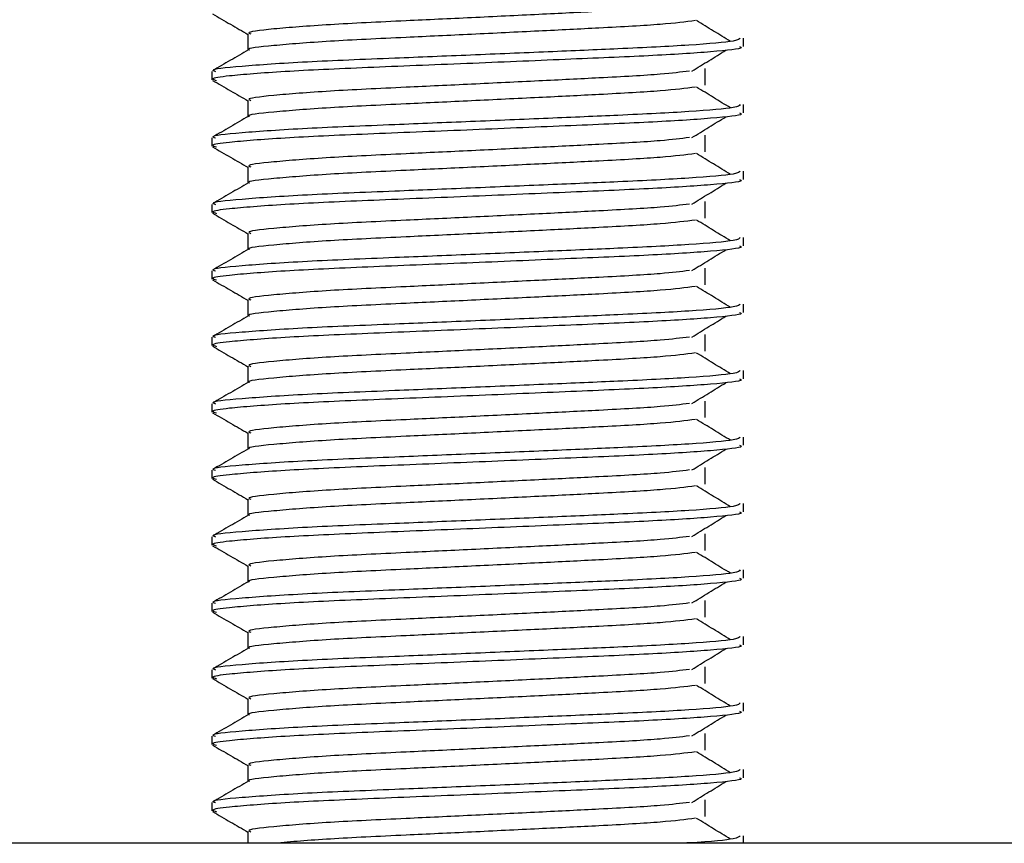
# Model space of a CAD drawing. Header units: millimetres. Extents: x 0 to 420, y 0 to 297.
# Tile 58 of 80: x 308.3 to 309.78, y 201.83 to 203.07. Entities that reach past the tile are written whole.
import ezdxf

# ---------------------------------------------------------------- set-up
doc = ezdxf.new("R2010")
doc.units = ezdxf.units.MM

msp = doc.modelspace()

# ---------------------------------------------------------------- linework, layer by layer
at = {"color": 7, "linetype": 'Continuous', "lineweight": 25}
for p, q in [((308.64478, 203.0482), (308.64478, 203.02372)), ((309.39066, 203.02937), (309.39066, 203.04185)), ((308.59066, 202.99184), (308.59066, 202.97935)), ((309.33308, 202.97097), (309.33308, 202.99597)), ((308.64478, 202.9482), (308.64478, 202.92372)), ((309.39066, 202.92937), (309.39066, 202.94185)), ((308.59066, 202.89184), (308.59066, 202.87935)), ((309.33308, 202.87097), (309.33308, 202.89597)), ((308.64478, 202.8482), (308.64478, 202.82372)), ((309.39066, 202.82937), (309.39066, 202.84185)), ((309.33308, 202.77097), (309.33308, 202.79597)), ((308.59066, 202.79184), (308.59066, 202.77935)), ((308.64478, 202.7482), (308.64478, 202.72372)), ((309.39066, 202.72937), (309.39066, 202.74185)), ((308.59066, 202.69184), (308.59066, 202.67935)), ((309.33308, 202.67097), (309.33308, 202.69597)), ((308.64478, 202.6482), (308.64478, 202.62372)), ((309.39066, 202.62937), (309.39066, 202.64185)), ((308.59066, 202.59184), (308.59066, 202.57935)), ((309.33308, 202.57097), (309.33308, 202.59597)), ((308.64478, 202.5482), (308.64478, 202.52372)), ((309.39066, 202.52937), (309.39066, 202.54185)), ((308.59066, 202.49184), (308.59066, 202.47935)), ((309.33308, 202.47097), (309.33308, 202.49597)), ((308.64478, 202.4482), (308.64478, 202.42372)), ((309.39066, 202.42937), (309.39066, 202.44185)), ((309.33308, 202.37097), (309.33308, 202.39597)), ((308.59066, 202.39184), (308.59066, 202.37935)), ((308.64478, 202.3482), (308.64478, 202.32372)), ((309.39066, 202.32937), (309.39066, 202.34185)), ((308.59066, 202.29184), (308.59066, 202.27935)), ((309.33308, 202.27097), (309.33308, 202.29597)), ((308.64478, 202.2482), (308.64478, 202.22372)), ((309.39066, 202.22937), (309.39066, 202.24185)), ((308.59066, 202.19184), (308.59066, 202.17935)), ((309.33308, 202.17097), (309.33308, 202.19597)), ((308.64478, 202.1482), (308.64478, 202.12372)), ((309.39066, 202.12937), (309.39066, 202.14185)), ((308.59066, 202.09184), (308.59066, 202.07935)), ((309.33308, 202.07097), (309.33308, 202.09597)), ((308.64478, 202.0482), (308.64478, 202.02372)), ((309.39066, 202.02937), (309.39066, 202.04185)), ((309.33308, 201.97097), (309.33308, 201.99597)), ((308.59066, 201.99184), (308.59066, 201.97935)), ((308.64478, 201.9482), (308.64478, 201.92372)), ((309.39066, 201.92937), (309.39066, 201.94185)), ((308.59066, 201.89184), (308.59066, 201.87935)), ((309.33308, 201.87097), (309.33308, 201.89597)), ((308.64478, 201.8482), (308.64478, 201.8307)), ((311.24066, 201.8307), (306.01566, 201.8307)), ((309.39066, 201.8307), (309.39066, 201.84185))]:
    msp.add_line(p, q, dxfattribs=at)
for points, knots in [([(309.30939, 203.09227), (309.29666, 203.09067), (309.26777, 203.08703), (309.18295, 203.08241), (309.08318, 203.07749), (308.9819, 203.07256), (308.87162, 203.06736), (308.76141, 203.06226), (308.67934, 203.05555), (308.64102, 203.05111), (308.64808, 203.04861), (308.64946, 203.04812)], [0, 0, 0, 0, 0.1028652, 0.233268, 0.3371731, 0.4438505, 0.5487917, 0.6853047, 0.8274414, 0.9661113, 1, 1, 1, 1]), ([(308.59161, 203.07836), (308.60065, 203.07313), (308.61838, 203.06287), (308.6361, 203.05261), (308.64478, 203.04758)], [0, 0, 0, 0, 0.5102373, 1, 1, 1, 1]), ([(309.31865, 203.06826), (309.30346, 203.06632), (309.27237, 203.06234), (309.18313, 203.05741), (309.08314, 203.05249), (308.9819, 203.04756), (308.87167, 203.04236), (308.76116, 203.03726), (308.68032, 203.03055), (308.64195, 203.02647), (308.64688, 203.02434), (308.64717, 203.02422)], [0, 0, 0, 0, 0.1249493, 0.2558292, 0.3601144, 0.4671821, 0.5725071, 0.7095196, 0.8521762, 0.9913534, 1, 1, 1, 1]), ([(309.37124, 203.03693), (309.36274, 203.04215), (309.34573, 203.05259), (309.32868, 203.06302), (309.32016, 203.06824)], [0, 0, 0, 0, 0.50001003, 1, 1, 1, 1]), ([(309.38587, 203.04185), (309.3848, 203.04043), (309.38227, 203.0371), (309.31569, 203.0312), (309.21404, 203.02616), (309.09742, 203.02124), (308.98059, 203.01631), (308.85297, 203.01111), (308.72555, 203.00601), (308.63059, 202.9993), (308.58627, 202.99485), (308.5945, 202.99234), (308.59615, 202.99184)], [0, 0, 0, 0, 0.08848308, 0.20787331, 0.32292323, 0.41459405, 0.50870798, 0.60129187, 0.72173315, 0.84713038, 0.96947255, 1, 1, 1, 1]), ([(308.64567, 203.02423), (308.63663, 203.019), (308.61854, 203.00853), (308.60046, 202.99807), (308.59141, 202.99283)], [0, 0, 0, 0, 0.4999318, 1, 1, 1, 1]), ([(309.38476, 203.02937), (309.38634, 203.02874), (309.39263, 203.02624), (309.34756, 203.02124), (309.25494, 203.01527), (309.12344, 203.0099), (308.97276, 203.00341), (308.82155, 202.99752), (308.69214, 202.99163), (308.61753, 202.98547), (308.58683, 202.98136), (308.59475, 202.97908), (308.59759, 202.97826)], [0, 0, 0, 0, 0.0392666, 0.1562284, 0.2718014, 0.3845301, 0.5018235, 0.621601, 0.7409455, 0.8637639, 0.9510971, 1, 1, 1, 1]), ([(309.31325, 202.99225), (309.32175, 202.99747), (309.33876, 203.00791), (309.35581, 203.01835), (309.36433, 203.02357)], [0, 0, 0, 0, 0.4999887, 1, 1, 1, 1]), ([(309.30939, 202.99227), (309.29666, 202.99067), (309.26777, 202.98703), (309.18295, 202.98241), (309.08318, 202.97749), (308.9819, 202.97256), (308.87162, 202.96736), (308.76141, 202.96226), (308.67934, 202.95555), (308.64102, 202.95111), (308.64808, 202.94861), (308.64946, 202.94812)], [0, 0, 0, 0, 0.1028652, 0.233268, 0.3371731, 0.4438505, 0.5487917, 0.6853047, 0.8274414, 0.9661113, 1, 1, 1, 1]), ([(308.59161, 202.97836), (308.60065, 202.97313), (308.61838, 202.96287), (308.6361, 202.95261), (308.64478, 202.94758)], [0, 0, 0, 0, 0.5102373, 1, 1, 1, 1]), ([(309.31865, 202.96826), (309.30346, 202.96632), (309.27237, 202.96234), (309.18313, 202.95741), (309.08314, 202.95249), (308.9819, 202.94756), (308.87167, 202.94236), (308.76116, 202.93726), (308.68032, 202.93055), (308.64195, 202.92647), (308.64688, 202.92434), (308.64717, 202.92422)], [0, 0, 0, 0, 0.1249493, 0.2558292, 0.3601144, 0.4671821, 0.5725071, 0.7095196, 0.8521762, 0.9913534, 1, 1, 1, 1]), ([(309.37124, 202.93693), (309.36274, 202.94215), (309.34573, 202.95259), (309.32868, 202.96302), (309.32016, 202.96824)], [0, 0, 0, 0, 0.50001, 1, 1, 1, 1]), ([(309.38587, 202.94185), (309.3848, 202.94043), (309.38227, 202.9371), (309.31569, 202.9312), (309.21404, 202.92616), (309.09742, 202.92124), (308.98059, 202.91631), (308.85297, 202.91111), (308.72555, 202.90601), (308.63059, 202.8993), (308.58627, 202.89485), (308.5945, 202.89234), (308.59615, 202.89184)], [0, 0, 0, 0, 0.08848308, 0.20787331, 0.32292323, 0.41459405, 0.50870798, 0.60129187, 0.72173315, 0.84713038, 0.96947255, 1, 1, 1, 1]), ([(309.38476, 202.92937), (309.38634, 202.92874), (309.39263, 202.92624), (309.34756, 202.92124), (309.25494, 202.91527), (309.12344, 202.9099), (308.97276, 202.90341), (308.82155, 202.89752), (308.69214, 202.89163), (308.61753, 202.88547), (308.58683, 202.88136), (308.59475, 202.87908), (308.59759, 202.87826)], [0, 0, 0, 0, 0.0392666, 0.1562284, 0.2718014, 0.3845301, 0.5018235, 0.621601, 0.7409455, 0.8637639, 0.9510971, 1, 1, 1, 1]), ([(308.64567, 202.92423), (308.63663, 202.919), (308.61854, 202.90853), (308.60046, 202.89807), (308.59141, 202.89283)], [0, 0, 0, 0, 0.49993182, 1, 1, 1, 1]), ([(309.31325, 202.89225), (309.32175, 202.89747), (309.33876, 202.90791), (309.35581, 202.91835), (309.36433, 202.92357)], [0, 0, 0, 0, 0.4999887, 1, 1, 1, 1]), ([(309.30939, 202.89227), (309.29666, 202.89067), (309.26777, 202.88703), (309.18295, 202.88241), (309.08318, 202.87749), (308.9819, 202.87256), (308.87162, 202.86736), (308.76141, 202.86226), (308.67934, 202.85555), (308.64102, 202.85111), (308.64808, 202.84861), (308.64946, 202.84812)], [0, 0, 0, 0, 0.1028652, 0.233268, 0.3371731, 0.4438505, 0.5487917, 0.6853047, 0.8274414, 0.9661113, 1, 1, 1, 1]), ([(308.59161, 202.87836), (308.60065, 202.87313), (308.61838, 202.86287), (308.6361, 202.85261), (308.64478, 202.84758)], [0, 0, 0, 0, 0.5102373, 1, 1, 1, 1]), ([(309.31865, 202.86826), (309.30346, 202.86632), (309.27237, 202.86234), (309.18313, 202.85741), (309.08314, 202.85249), (308.9819, 202.84756), (308.87167, 202.84236), (308.76116, 202.83726), (308.68032, 202.83055), (308.64195, 202.82647), (308.64688, 202.82434), (308.64717, 202.82422)], [0, 0, 0, 0, 0.1249493, 0.2558292, 0.3601144, 0.4671821, 0.5725071, 0.7095196, 0.8521762, 0.9913534, 1, 1, 1, 1]), ([(309.37124, 202.83693), (309.36274, 202.84215), (309.34573, 202.85259), (309.32868, 202.86302), (309.32016, 202.86824)], [0, 0, 0, 0, 0.50001, 1, 1, 1, 1]), ([(309.38587, 202.84185), (309.3848, 202.84043), (309.38227, 202.8371), (309.31569, 202.8312), (309.21404, 202.82616), (309.09742, 202.82124), (308.98059, 202.81631), (308.85297, 202.81111), (308.72555, 202.80601), (308.63059, 202.7993), (308.58627, 202.79485), (308.5945, 202.79234), (308.59615, 202.79184)], [0, 0, 0, 0, 0.08848308, 0.20787331, 0.32292323, 0.41459405, 0.50870798, 0.60129187, 0.72173315, 0.84713038, 0.96947255, 1, 1, 1, 1]), ([(308.64567, 202.82423), (308.63663, 202.819), (308.61854, 202.80853), (308.60046, 202.79807), (308.59141, 202.79283)], [0, 0, 0, 0, 0.4999318, 1, 1, 1, 1]), ([(309.38476, 202.82937), (309.38634, 202.82874), (309.39263, 202.82624), (309.34756, 202.82124), (309.25494, 202.81527), (309.12344, 202.8099), (308.97276, 202.80341), (308.82155, 202.79752), (308.69214, 202.79163), (308.61753, 202.78547), (308.58683, 202.78136), (308.59475, 202.77908), (308.59759, 202.77826)], [0, 0, 0, 0, 0.0392666, 0.1562284, 0.2718014, 0.3845301, 0.5018235, 0.621601, 0.7409455, 0.8637639, 0.9510971, 1, 1, 1, 1]), ([(309.31325, 202.79225), (309.32175, 202.79747), (309.33876, 202.80791), (309.35581, 202.81835), (309.36433, 202.82357)], [0, 0, 0, 0, 0.4999887, 1, 1, 1, 1]), ([(308.59161, 202.77836), (308.60065, 202.77313), (308.61838, 202.76287), (308.6361, 202.75261), (308.64478, 202.74758)], [0, 0, 0, 0, 0.5102373, 1, 1, 1, 1]), ([(309.30939, 202.79227), (309.29666, 202.79067), (309.26777, 202.78703), (309.18295, 202.78241), (309.08318, 202.77749), (308.9819, 202.77256), (308.87162, 202.76736), (308.76141, 202.76226), (308.67934, 202.75555), (308.64102, 202.75111), (308.64808, 202.74861), (308.64946, 202.74812)], [0, 0, 0, 0, 0.1028652, 0.233268, 0.3371731, 0.4438505, 0.5487917, 0.6853047, 0.8274414, 0.9661113, 1, 1, 1, 1]), ([(309.31865, 202.76826), (309.30346, 202.76632), (309.27237, 202.76234), (309.18313, 202.75741), (309.08314, 202.75249), (308.9819, 202.74756), (308.87167, 202.74236), (308.76116, 202.73726), (308.68032, 202.73055), (308.64195, 202.72647), (308.64688, 202.72434), (308.64717, 202.72422)], [0, 0, 0, 0, 0.1249493, 0.2558292, 0.3601144, 0.4671821, 0.5725071, 0.7095196, 0.8521762, 0.9913534, 1, 1, 1, 1]), ([(309.37124, 202.73693), (309.36274, 202.74215), (309.34573, 202.75259), (309.32868, 202.76302), (309.32016, 202.76824)], [0, 0, 0, 0, 0.50001, 1, 1, 1, 1]), ([(309.38587, 202.74185), (309.3848, 202.74043), (309.38227, 202.7371), (309.31569, 202.7312), (309.21404, 202.72616), (309.09742, 202.72124), (308.98059, 202.71631), (308.85297, 202.71111), (308.72555, 202.70601), (308.63059, 202.6993), (308.58627, 202.69485), (308.5945, 202.69234), (308.59615, 202.69184)], [0, 0, 0, 0, 0.0884831, 0.2078733, 0.3229232, 0.4145941, 0.508708, 0.6012919, 0.7217331, 0.8471304, 0.9694726, 1, 1, 1, 1]), ([(308.64567, 202.72423), (308.63663, 202.719), (308.61854, 202.70853), (308.60046, 202.69807), (308.59141, 202.69283)], [0, 0, 0, 0, 0.4999318, 1, 1, 1, 1]), ([(309.38476, 202.72937), (309.38634, 202.72874), (309.39263, 202.72624), (309.34756, 202.72124), (309.25494, 202.71527), (309.12344, 202.7099), (308.97276, 202.70341), (308.82155, 202.69752), (308.69214, 202.69163), (308.61753, 202.68547), (308.58683, 202.68136), (308.59475, 202.67908), (308.59759, 202.67826)], [0, 0, 0, 0, 0.03926664, 0.15622844, 0.27180144, 0.38453008, 0.50182349, 0.62160097, 0.74094547, 0.86376393, 0.95109714, 1, 1, 1, 1]), ([(309.31325, 202.69225), (309.32175, 202.69747), (309.33876, 202.70791), (309.35581, 202.71835), (309.36433, 202.72357)], [0, 0, 0, 0, 0.4999887, 1, 1, 1, 1]), ([(309.30939, 202.69227), (309.29666, 202.69067), (309.26777, 202.68703), (309.18295, 202.68241), (309.08318, 202.67749), (308.9819, 202.67256), (308.87162, 202.66736), (308.76141, 202.66226), (308.67934, 202.65555), (308.64102, 202.65111), (308.64808, 202.64861), (308.64946, 202.64812)], [0, 0, 0, 0, 0.1028652, 0.233268, 0.3371731, 0.4438505, 0.5487917, 0.6853047, 0.8274414, 0.9661113, 1, 1, 1, 1]), ([(308.59161, 202.67836), (308.60065, 202.67313), (308.61838, 202.66287), (308.6361, 202.65261), (308.64478, 202.64758)], [0, 0, 0, 0, 0.5102373, 1, 1, 1, 1]), ([(309.31865, 202.66826), (309.30346, 202.66632), (309.27237, 202.66234), (309.18313, 202.65741), (309.08314, 202.65249), (308.9819, 202.64756), (308.87167, 202.64236), (308.76116, 202.63726), (308.68032, 202.63055), (308.64195, 202.62647), (308.64688, 202.62434), (308.64717, 202.62422)], [0, 0, 0, 0, 0.1249493, 0.2558292, 0.3601144, 0.4671821, 0.5725071, 0.7095196, 0.8521762, 0.9913534, 1, 1, 1, 1]), ([(309.37124, 202.63693), (309.36274, 202.64215), (309.34573, 202.65259), (309.32868, 202.66302), (309.32016, 202.66824)], [0, 0, 0, 0, 0.50001, 1, 1, 1, 1]), ([(309.38587, 202.64185), (309.3848, 202.64043), (309.38227, 202.6371), (309.31569, 202.6312), (309.21404, 202.62616), (309.09742, 202.62124), (308.98059, 202.61631), (308.85297, 202.61111), (308.72555, 202.60601), (308.63059, 202.5993), (308.58627, 202.59485), (308.5945, 202.59234), (308.59615, 202.59184)], [0, 0, 0, 0, 0.0884831, 0.2078733, 0.3229232, 0.4145941, 0.508708, 0.6012919, 0.7217331, 0.8471304, 0.9694726, 1, 1, 1, 1]), ([(308.64567, 202.62423), (308.63663, 202.619), (308.61854, 202.60853), (308.60046, 202.59807), (308.59141, 202.59283)], [0, 0, 0, 0, 0.4999318, 1, 1, 1, 1]), ([(309.38476, 202.62937), (309.38634, 202.62874), (309.39263, 202.62624), (309.34756, 202.62124), (309.25494, 202.61527), (309.12344, 202.6099), (308.97276, 202.60341), (308.82155, 202.59752), (308.69214, 202.59163), (308.61753, 202.58547), (308.58683, 202.58136), (308.59475, 202.57908), (308.59759, 202.57826)], [0, 0, 0, 0, 0.0392666, 0.1562284, 0.2718014, 0.3845301, 0.5018235, 0.621601, 0.7409455, 0.8637639, 0.9510971, 1, 1, 1, 1]), ([(309.31325, 202.59225), (309.32175, 202.59747), (309.33876, 202.60791), (309.35581, 202.61835), (309.36433, 202.62357)], [0, 0, 0, 0, 0.49998865, 1, 1, 1, 1]), ([(309.30939, 202.59227), (309.29666, 202.59067), (309.26777, 202.58703), (309.18295, 202.58241), (309.08318, 202.57749), (308.9819, 202.57256), (308.87162, 202.56736), (308.76141, 202.56226), (308.67934, 202.55555), (308.64102, 202.55111), (308.64808, 202.54861), (308.64946, 202.54812)], [0, 0, 0, 0, 0.1028652, 0.233268, 0.3371731, 0.4438505, 0.5487917, 0.6853047, 0.8274414, 0.9661113, 1, 1, 1, 1]), ([(308.59161, 202.57836), (308.60065, 202.57313), (308.61838, 202.56287), (308.6361, 202.55261), (308.64478, 202.54758)], [0, 0, 0, 0, 0.5102373, 1, 1, 1, 1]), ([(309.31865, 202.56826), (309.30346, 202.56632), (309.27237, 202.56234), (309.18313, 202.55741), (309.08314, 202.55249), (308.9819, 202.54756), (308.87167, 202.54236), (308.76116, 202.53726), (308.68032, 202.53055), (308.64195, 202.52647), (308.64688, 202.52434), (308.64717, 202.52422)], [0, 0, 0, 0, 0.1249493, 0.2558292, 0.3601144, 0.4671821, 0.5725071, 0.7095196, 0.8521762, 0.9913534, 1, 1, 1, 1]), ([(309.37124, 202.53693), (309.36274, 202.54215), (309.34573, 202.55259), (309.32868, 202.56302), (309.32016, 202.56824)], [0, 0, 0, 0, 0.50001, 1, 1, 1, 1]), ([(309.38587, 202.54185), (309.3848, 202.54043), (309.38227, 202.5371), (309.31569, 202.5312), (309.21404, 202.52616), (309.09742, 202.52124), (308.98059, 202.51631), (308.85297, 202.51111), (308.72555, 202.50601), (308.63059, 202.4993), (308.58627, 202.49485), (308.5945, 202.49234), (308.59615, 202.49184)], [0, 0, 0, 0, 0.0884831, 0.2078733, 0.3229232, 0.4145941, 0.508708, 0.6012919, 0.7217331, 0.8471304, 0.9694726, 1, 1, 1, 1]), ([(309.38476, 202.52937), (309.38634, 202.52874), (309.39263, 202.52624), (309.34756, 202.52124), (309.25494, 202.51527), (309.12344, 202.5099), (308.97276, 202.50341), (308.82155, 202.49752), (308.69214, 202.49163), (308.61753, 202.48547), (308.58683, 202.48136), (308.59475, 202.47908), (308.59759, 202.47826)], [0, 0, 0, 0, 0.03926664, 0.15622844, 0.27180144, 0.38453008, 0.50182349, 0.62160097, 0.74094547, 0.86376393, 0.95109714, 1, 1, 1, 1]), ([(308.64567, 202.52423), (308.63663, 202.519), (308.61854, 202.50853), (308.60046, 202.49807), (308.59141, 202.49283)], [0, 0, 0, 0, 0.4999318, 1, 1, 1, 1]), ([(309.31325, 202.49225), (309.32175, 202.49747), (309.33876, 202.50791), (309.35581, 202.51835), (309.36433, 202.52357)], [0, 0, 0, 0, 0.4999887, 1, 1, 1, 1]), ([(309.30939, 202.49227), (309.29666, 202.49067), (309.26777, 202.48703), (309.18295, 202.48241), (309.08318, 202.47749), (308.9819, 202.47256), (308.87162, 202.46736), (308.76141, 202.46226), (308.67934, 202.45555), (308.64102, 202.45111), (308.64808, 202.44861), (308.64946, 202.44812)], [0, 0, 0, 0, 0.1028652, 0.233268, 0.3371731, 0.4438505, 0.5487917, 0.6853047, 0.8274414, 0.9661113, 1, 1, 1, 1]), ([(308.59161, 202.47836), (308.60065, 202.47313), (308.61838, 202.46287), (308.6361, 202.45261), (308.64478, 202.44758)], [0, 0, 0, 0, 0.5102373, 1, 1, 1, 1]), ([(309.31865, 202.46826), (309.30346, 202.46632), (309.27237, 202.46234), (309.18313, 202.45741), (309.08314, 202.45249), (308.9819, 202.44756), (308.87167, 202.44236), (308.76116, 202.43726), (308.68032, 202.43055), (308.64195, 202.42647), (308.64688, 202.42434), (308.64717, 202.42422)], [0, 0, 0, 0, 0.1249493, 0.2558292, 0.3601144, 0.4671821, 0.5725071, 0.7095196, 0.8521762, 0.9913534, 1, 1, 1, 1]), ([(309.37124, 202.43693), (309.36274, 202.44215), (309.34573, 202.45259), (309.32868, 202.46302), (309.32016, 202.46824)], [0, 0, 0, 0, 0.50001, 1, 1, 1, 1]), ([(309.38587, 202.44185), (309.3848, 202.44043), (309.38227, 202.4371), (309.31569, 202.4312), (309.21404, 202.42616), (309.09742, 202.42124), (308.98059, 202.41631), (308.85297, 202.41111), (308.72555, 202.40601), (308.63059, 202.3993), (308.58627, 202.39485), (308.5945, 202.39234), (308.59615, 202.39184)], [0, 0, 0, 0, 0.0884831, 0.2078733, 0.3229232, 0.4145941, 0.508708, 0.6012919, 0.7217331, 0.8471304, 0.9694726, 1, 1, 1, 1]), ([(308.64567, 202.42423), (308.63663, 202.419), (308.61854, 202.40853), (308.60046, 202.39807), (308.59141, 202.39283)], [0, 0, 0, 0, 0.4999318, 1, 1, 1, 1]), ([(309.38476, 202.42937), (309.38634, 202.42874), (309.39263, 202.42624), (309.34756, 202.42124), (309.25494, 202.41527), (309.12344, 202.4099), (308.97276, 202.40341), (308.82155, 202.39752), (308.69214, 202.39163), (308.61753, 202.38547), (308.58683, 202.38136), (308.59475, 202.37908), (308.59759, 202.37826)], [0, 0, 0, 0, 0.0392666, 0.1562284, 0.2718014, 0.3845301, 0.5018235, 0.621601, 0.7409455, 0.8637639, 0.9510971, 1, 1, 1, 1]), ([(309.31325, 202.39225), (309.32175, 202.39747), (309.33876, 202.40791), (309.35581, 202.41835), (309.36433, 202.42357)], [0, 0, 0, 0, 0.4999887, 1, 1, 1, 1]), ([(308.59161, 202.37836), (308.60065, 202.37313), (308.61838, 202.36287), (308.6361, 202.35261), (308.64478, 202.34758)], [0, 0, 0, 0, 0.5102373, 1, 1, 1, 1]), ([(309.30939, 202.39227), (309.29666, 202.39067), (309.26777, 202.38703), (309.18295, 202.38241), (309.08318, 202.37749), (308.9819, 202.37256), (308.87162, 202.36736), (308.76141, 202.36226), (308.67934, 202.35555), (308.64102, 202.35111), (308.64808, 202.34861), (308.64946, 202.34812)], [0, 0, 0, 0, 0.1028652, 0.233268, 0.3371731, 0.4438505, 0.5487917, 0.6853047, 0.8274414, 0.9661113, 1, 1, 1, 1]), ([(309.31865, 202.36826), (309.30346, 202.36632), (309.27237, 202.36234), (309.18313, 202.35741), (309.08314, 202.35249), (308.9819, 202.34756), (308.87167, 202.34236), (308.76116, 202.33726), (308.68032, 202.33055), (308.64195, 202.32647), (308.64688, 202.32434), (308.64717, 202.32422)], [0, 0, 0, 0, 0.1249493, 0.2558292, 0.3601144, 0.4671821, 0.5725071, 0.7095196, 0.8521762, 0.9913534, 1, 1, 1, 1]), ([(309.37124, 202.33693), (309.36274, 202.34215), (309.34573, 202.35259), (309.32868, 202.36302), (309.32016, 202.36824)], [0, 0, 0, 0, 0.50001, 1, 1, 1, 1]), ([(309.38587, 202.34185), (309.3848, 202.34043), (309.38227, 202.3371), (309.31569, 202.3312), (309.21404, 202.32616), (309.09742, 202.32124), (308.98059, 202.31631), (308.85297, 202.31111), (308.72555, 202.30601), (308.63059, 202.2993), (308.58627, 202.29485), (308.5945, 202.29234), (308.59615, 202.29184)], [0, 0, 0, 0, 0.0884831, 0.2078733, 0.3229232, 0.4145941, 0.508708, 0.6012919, 0.7217331, 0.8471304, 0.9694726, 1, 1, 1, 1]), ([(308.64567, 202.32423), (308.63663, 202.319), (308.61854, 202.30853), (308.60046, 202.29807), (308.59141, 202.29283)], [0, 0, 0, 0, 0.4999318, 1, 1, 1, 1]), ([(309.38476, 202.32937), (309.38634, 202.32874), (309.39263, 202.32624), (309.34756, 202.32124), (309.25494, 202.31527), (309.12344, 202.3099), (308.97276, 202.30341), (308.82155, 202.29752), (308.69214, 202.29163), (308.61753, 202.28547), (308.58683, 202.28136), (308.59475, 202.27908), (308.59759, 202.27826)], [0, 0, 0, 0, 0.03926664, 0.15622844, 0.27180144, 0.38453008, 0.50182349, 0.62160097, 0.74094547, 0.86376393, 0.95109714, 1, 1, 1, 1]), ([(309.31325, 202.29225), (309.32175, 202.29747), (309.33876, 202.30791), (309.35581, 202.31835), (309.36433, 202.32357)], [0, 0, 0, 0, 0.4999887, 1, 1, 1, 1]), ([(309.30939, 202.29227), (309.29666, 202.29067), (309.26777, 202.28703), (309.18295, 202.28241), (309.08318, 202.27749), (308.9819, 202.27256), (308.87162, 202.26736), (308.76141, 202.26226), (308.67934, 202.25555), (308.64102, 202.25111), (308.64808, 202.24861), (308.64946, 202.24812)], [0, 0, 0, 0, 0.1028652, 0.233268, 0.3371731, 0.4438505, 0.5487917, 0.6853047, 0.8274414, 0.9661113, 1, 1, 1, 1]), ([(308.59161, 202.27836), (308.60065, 202.27313), (308.61838, 202.26287), (308.6361, 202.25261), (308.64478, 202.24758)], [0, 0, 0, 0, 0.5102373, 1, 1, 1, 1]), ([(309.31865, 202.26826), (309.30346, 202.26632), (309.27237, 202.26234), (309.18313, 202.25741), (309.08314, 202.25249), (308.9819, 202.24756), (308.87167, 202.24236), (308.76116, 202.23726), (308.68032, 202.23055), (308.64195, 202.22647), (308.64688, 202.22434), (308.64717, 202.22422)], [0, 0, 0, 0, 0.1249493, 0.2558292, 0.3601144, 0.4671821, 0.5725071, 0.7095196, 0.8521762, 0.9913534, 1, 1, 1, 1]), ([(309.37124, 202.23693), (309.36274, 202.24215), (309.34573, 202.25259), (309.32868, 202.26302), (309.32016, 202.26824)], [0, 0, 0, 0, 0.50001, 1, 1, 1, 1]), ([(309.38587, 202.24185), (309.3848, 202.24043), (309.38227, 202.2371), (309.31569, 202.2312), (309.21404, 202.22616), (309.09742, 202.22124), (308.98059, 202.21631), (308.85297, 202.21111), (308.72555, 202.20601), (308.63059, 202.1993), (308.58627, 202.19485), (308.5945, 202.19234), (308.59615, 202.19184)], [0, 0, 0, 0, 0.0884831, 0.2078733, 0.3229232, 0.4145941, 0.508708, 0.6012919, 0.7217331, 0.8471304, 0.9694726, 1, 1, 1, 1]), ([(308.64567, 202.22423), (308.63663, 202.219), (308.61854, 202.20853), (308.60046, 202.19807), (308.59141, 202.19283)], [0, 0, 0, 0, 0.4999318, 1, 1, 1, 1]), ([(309.38476, 202.22937), (309.38634, 202.22874), (309.39263, 202.22624), (309.34756, 202.22124), (309.25494, 202.21527), (309.12344, 202.2099), (308.97276, 202.20341), (308.82155, 202.19752), (308.69214, 202.19163), (308.61753, 202.18547), (308.58683, 202.18136), (308.59475, 202.17908), (308.59759, 202.17826)], [0, 0, 0, 0, 0.0392666, 0.1562284, 0.2718014, 0.3845301, 0.5018235, 0.621601, 0.7409455, 0.8637639, 0.9510971, 1, 1, 1, 1]), ([(309.31325, 202.19225), (309.32175, 202.19747), (309.33876, 202.20791), (309.35581, 202.21835), (309.36433, 202.22357)], [0, 0, 0, 0, 0.4999887, 1, 1, 1, 1]), ([(309.30939, 202.19227), (309.29666, 202.19067), (309.26777, 202.18703), (309.18295, 202.18241), (309.08318, 202.17749), (308.9819, 202.17256), (308.87162, 202.16736), (308.76141, 202.16226), (308.67934, 202.15555), (308.64102, 202.15111), (308.64808, 202.14861), (308.64946, 202.14812)], [0, 0, 0, 0, 0.1028652, 0.233268, 0.3371731, 0.4438505, 0.5487917, 0.6853047, 0.8274414, 0.9661113, 1, 1, 1, 1]), ([(308.59161, 202.17836), (308.60065, 202.17313), (308.61838, 202.16287), (308.6361, 202.15261), (308.64478, 202.14758)], [0, 0, 0, 0, 0.5102373, 1, 1, 1, 1]), ([(309.31865, 202.16826), (309.30346, 202.16632), (309.27237, 202.16234), (309.18313, 202.15741), (309.08314, 202.15249), (308.9819, 202.14756), (308.87167, 202.14236), (308.76116, 202.13726), (308.68032, 202.13055), (308.64195, 202.12647), (308.64688, 202.12434), (308.64717, 202.12422)], [0, 0, 0, 0, 0.1249493, 0.2558292, 0.3601144, 0.4671821, 0.5725071, 0.7095196, 0.8521762, 0.9913534, 1, 1, 1, 1]), ([(309.37124, 202.13693), (309.36274, 202.14215), (309.34573, 202.15259), (309.32868, 202.16302), (309.32016, 202.16824)], [0, 0, 0, 0, 0.50001003, 1, 1, 1, 1]), ([(309.38587, 202.14185), (309.3848, 202.14043), (309.38227, 202.1371), (309.31569, 202.1312), (309.21404, 202.12616), (309.09742, 202.12124), (308.98059, 202.11631), (308.85297, 202.11111), (308.72555, 202.10601), (308.63059, 202.0993), (308.58627, 202.09485), (308.5945, 202.09234), (308.59615, 202.09184)], [0, 0, 0, 0, 0.0884831, 0.2078733, 0.3229232, 0.4145941, 0.508708, 0.6012919, 0.7217331, 0.8471304, 0.9694726, 1, 1, 1, 1]), ([(309.38476, 202.12937), (309.38634, 202.12874), (309.39263, 202.12624), (309.34756, 202.12124), (309.25494, 202.11527), (309.12344, 202.1099), (308.97276, 202.10341), (308.82155, 202.09752), (308.69214, 202.09163), (308.61753, 202.08547), (308.58683, 202.08136), (308.59475, 202.07908), (308.59759, 202.07826)], [0, 0, 0, 0, 0.0392666, 0.1562284, 0.2718014, 0.3845301, 0.5018235, 0.621601, 0.7409455, 0.8637639, 0.9510971, 1, 1, 1, 1]), ([(308.64567, 202.12423), (308.63663, 202.119), (308.61854, 202.10853), (308.60046, 202.09807), (308.59141, 202.09283)], [0, 0, 0, 0, 0.4999318, 1, 1, 1, 1]), ([(309.31325, 202.09225), (309.32175, 202.09747), (309.33876, 202.10791), (309.35581, 202.11835), (309.36433, 202.12357)], [0, 0, 0, 0, 0.4999887, 1, 1, 1, 1]), ([(309.30939, 202.09227), (309.29666, 202.09067), (309.26777, 202.08703), (309.18295, 202.08241), (309.08318, 202.07749), (308.9819, 202.07256), (308.87162, 202.06736), (308.76141, 202.06226), (308.67934, 202.05555), (308.64102, 202.05111), (308.64808, 202.04861), (308.64946, 202.04812)], [0, 0, 0, 0, 0.1028652, 0.233268, 0.3371731, 0.4438505, 0.5487917, 0.6853047, 0.8274414, 0.9661113, 1, 1, 1, 1]), ([(308.59161, 202.07836), (308.60065, 202.07313), (308.61838, 202.06287), (308.6361, 202.05261), (308.64478, 202.04758)], [0, 0, 0, 0, 0.51023729, 1, 1, 1, 1]), ([(309.31865, 202.06826), (309.30346, 202.06632), (309.27237, 202.06234), (309.18313, 202.05741), (309.08314, 202.05249), (308.9819, 202.04756), (308.87167, 202.04236), (308.76116, 202.03726), (308.68032, 202.03055), (308.64195, 202.02647), (308.64688, 202.02434), (308.64717, 202.02422)], [0, 0, 0, 0, 0.1249493, 0.2558292, 0.3601144, 0.4671821, 0.5725071, 0.7095196, 0.8521762, 0.9913534, 1, 1, 1, 1]), ([(309.37124, 202.03693), (309.36274, 202.04215), (309.34573, 202.05259), (309.32868, 202.06302), (309.32016, 202.06824)], [0, 0, 0, 0, 0.50001, 1, 1, 1, 1]), ([(309.38587, 202.04185), (309.3848, 202.04043), (309.38227, 202.0371), (309.31569, 202.0312), (309.21404, 202.02616), (309.09742, 202.02124), (308.98059, 202.01631), (308.85297, 202.01111), (308.72555, 202.00601), (308.63059, 201.9993), (308.58627, 201.99485), (308.5945, 201.99234), (308.59615, 201.99184)], [0, 0, 0, 0, 0.0884831, 0.2078733, 0.3229232, 0.4145941, 0.508708, 0.6012919, 0.7217331, 0.8471304, 0.9694726, 1, 1, 1, 1]), ([(308.64567, 202.02423), (308.63663, 202.019), (308.61854, 202.00853), (308.60046, 201.99807), (308.59141, 201.99283)], [0, 0, 0, 0, 0.4999318, 1, 1, 1, 1]), ([(309.38476, 202.02937), (309.38634, 202.02874), (309.39263, 202.02624), (309.34756, 202.02124), (309.25494, 202.01527), (309.12344, 202.0099), (308.97276, 202.00341), (308.82155, 201.99752), (308.69214, 201.99163), (308.61753, 201.98547), (308.58683, 201.98136), (308.59475, 201.97908), (308.59759, 201.97826)], [0, 0, 0, 0, 0.0392666, 0.1562284, 0.2718014, 0.3845301, 0.5018235, 0.621601, 0.7409455, 0.8637639, 0.9510971, 1, 1, 1, 1]), ([(309.31325, 201.99225), (309.32175, 201.99747), (309.33876, 202.00791), (309.35581, 202.01835), (309.36433, 202.02357)], [0, 0, 0, 0, 0.4999887, 1, 1, 1, 1]), ([(308.59161, 201.97836), (308.60065, 201.97313), (308.61838, 201.96287), (308.6361, 201.95261), (308.64478, 201.94758)], [0, 0, 0, 0, 0.5102373, 1, 1, 1, 1]), ([(309.30939, 201.99227), (309.29666, 201.99067), (309.26777, 201.98703), (309.18295, 201.98241), (309.08318, 201.97749), (308.9819, 201.97256), (308.87162, 201.96736), (308.76141, 201.96226), (308.67934, 201.95555), (308.64102, 201.95111), (308.64808, 201.94861), (308.64946, 201.94812)], [0, 0, 0, 0, 0.1028652, 0.233268, 0.3371731, 0.4438505, 0.5487917, 0.6853047, 0.8274414, 0.9661113, 1, 1, 1, 1]), ([(309.31865, 201.96826), (309.30346, 201.96632), (309.27237, 201.96234), (309.18313, 201.95741), (309.08314, 201.95249), (308.9819, 201.94756), (308.87167, 201.94236), (308.76116, 201.93726), (308.68032, 201.93055), (308.64195, 201.92647), (308.64688, 201.92434), (308.64717, 201.92422)], [0, 0, 0, 0, 0.1249493, 0.2558292, 0.3601144, 0.4671821, 0.5725071, 0.7095196, 0.8521762, 0.9913534, 1, 1, 1, 1]), ([(309.37124, 201.93693), (309.36274, 201.94215), (309.34573, 201.95259), (309.32868, 201.96302), (309.32016, 201.96824)], [0, 0, 0, 0, 0.50001, 1, 1, 1, 1]), ([(309.38587, 201.94185), (309.3848, 201.94043), (309.38227, 201.9371), (309.31569, 201.9312), (309.21404, 201.92616), (309.09742, 201.92124), (308.98059, 201.91631), (308.85297, 201.91111), (308.72555, 201.90601), (308.63059, 201.8993), (308.58627, 201.89485), (308.5945, 201.89234), (308.59615, 201.89184)], [0, 0, 0, 0, 0.0884831, 0.2078733, 0.3229232, 0.4145941, 0.508708, 0.6012919, 0.7217331, 0.8471304, 0.9694726, 1, 1, 1, 1]), ([(308.64567, 201.92423), (308.63663, 201.919), (308.61854, 201.90853), (308.60046, 201.89807), (308.59141, 201.89283)], [0, 0, 0, 0, 0.4999318, 1, 1, 1, 1]), ([(309.38476, 201.92937), (309.38634, 201.92874), (309.39263, 201.92624), (309.34756, 201.92124), (309.25494, 201.91527), (309.12344, 201.9099), (308.97276, 201.90341), (308.82155, 201.89752), (308.69214, 201.89163), (308.61753, 201.88547), (308.58683, 201.88136), (308.59475, 201.87908), (308.59759, 201.87826)], [0, 0, 0, 0, 0.03926664, 0.15622844, 0.27180144, 0.38453008, 0.50182349, 0.62160097, 0.74094547, 0.86376393, 0.95109714, 1, 1, 1, 1]), ([(309.31325, 201.89225), (309.32175, 201.89747), (309.33876, 201.90791), (309.35581, 201.91835), (309.36433, 201.92357)], [0, 0, 0, 0, 0.4999887, 1, 1, 1, 1]), ([(309.30939, 201.89227), (309.29666, 201.89067), (309.26777, 201.88703), (309.18295, 201.88241), (309.08318, 201.87749), (308.9819, 201.87256), (308.87162, 201.86736), (308.76141, 201.86226), (308.67934, 201.85555), (308.64102, 201.85111), (308.64808, 201.84861), (308.64946, 201.84812)], [0, 0, 0, 0, 0.1028652, 0.233268, 0.3371731, 0.4438505, 0.5487917, 0.6853047, 0.8274414, 0.9661113, 1, 1, 1, 1]), ([(308.59161, 201.87836), (308.60065, 201.87313), (308.61838, 201.86287), (308.6361, 201.85261), (308.64478, 201.84758)], [0, 0, 0, 0, 0.5102373, 1, 1, 1, 1]), ([(309.31865, 201.86826), (309.30346, 201.86632), (309.27237, 201.86234), (309.18312, 201.8574), (309.08316, 201.85249), (308.98184, 201.84756), (308.8719, 201.84237), (308.76039, 201.83725), (308.71032, 201.83291), (308.6849, 201.8307)], [0, 0, 0, 0, 0.1468711, 0.3007133, 0.4232949, 0.5491472, 0.6729511, 0.8340017, 1, 1, 1, 1]), ([(309.37124, 201.83693), (309.36274, 201.84215), (309.34573, 201.85259), (309.32868, 201.86302), (309.32016, 201.86824)], [0, 0, 0, 0, 0.50001, 1, 1, 1, 1]), ([(309.38587, 201.84185), (309.38436, 201.84044), (309.38079, 201.83712), (309.34204, 201.833), (309.30086, 201.8309), (309.29702, 201.8307)], [0, 0, 0, 0, 0.4019315, 0.9442577, 1, 1, 1, 1])]:
    msp.add_open_spline(points, degree=3, knots=knots, dxfattribs=at)

doc.saveas('drawing.dxf')
